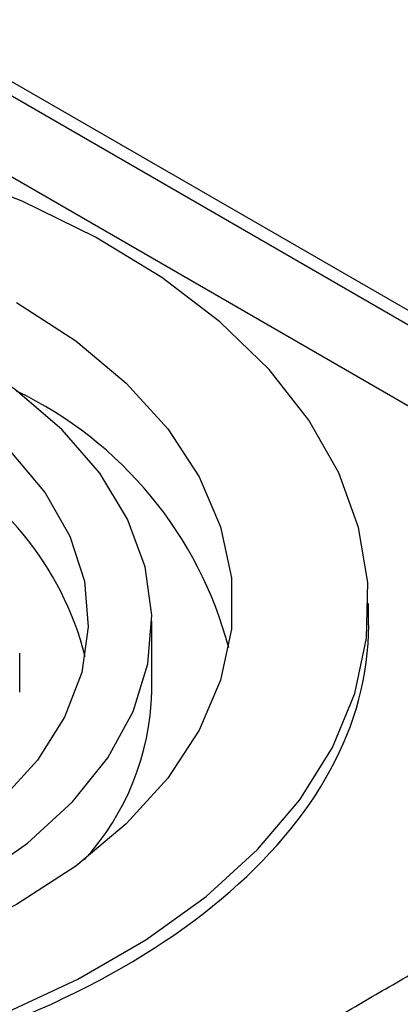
# Model space of a CAD drawing. Header units: millimetres. Extents: x 25 to 1092, y 25 to 838.
# Tile 39 of 46: x 1013 to 1020, y 768 to 786. Entities that reach past the tile are written whole.
import ezdxf

# ---------------------------------------------------------------- set-up
doc = ezdxf.new("R2010")
doc.units = ezdxf.units.MM
doc.header["$LTSCALE"] = 4

msp = doc.modelspace()

# ---------------------------------------------------------------- linework, layer by layer
for p, q in [((1026.833, 777.188), (1004.577, 790.036)), ((1026.725, 776.981), (1004.293, 789.93)), ((1026.273, 775.749), (1002.046, 789.734)), ((1019.432, 775.233), (1019.432, 775.631)), ((1015.431, 773.994), (1015.431, 775.304)), ((1012.99, 773.994), (1012.99, 774.712))]:
    msp.add_line(p, q)
at = {"flags": 128}
for points in [[(1012.676, 768.053), (1014.063, 768.695), (1015.319, 769.42), (1016.43, 770.221), (1017.381, 771.087), (1018.162, 772.009), (1018.762, 772.974), (1019.174, 773.972), (1019.394, 774.99), (1019.418, 776.016), (1019.247, 777.037), (1018.883, 778.041), (1018.329, 779.015), (1017.593, 779.949), (1016.683, 780.83), (1015.611, 781.648), (1014.39, 782.393), (1013.034, 783.056), (1011.56, 783.629)], [(1012.933, 781.19), (1014.024, 780.479), (1014.958, 779.698), (1015.722, 778.857), (1016.305, 777.97), (1016.699, 777.048), (1016.897, 776.106), (1016.897, 775.156), (1016.699, 774.214), (1016.305, 773.292), (1015.722, 772.404), (1014.958, 771.564), (1014.024, 770.783), (1012.933, 770.072), (1011.702, 769.442), (1010.349, 768.903), (1008.893, 768.462), (1007.355, 768.125), (1005.759, 767.898), (1004.126, 767.784), (1002.482, 767.784), (1000.849, 767.898), (999.253, 768.125)], [(999.299, 768.697), (1000.795, 768.455), (1002.333, 768.326), (1003.887, 768.312), (1005.431, 768.412), (1006.94, 768.626), (1008.39, 768.949), (1009.756, 769.377), (1011.016, 769.902), (1012.149, 770.515), (1013.137, 771.208), (1013.964, 771.967), (1014.616, 772.782), (1015.082, 773.637), (1015.354, 774.52), (1015.429, 775.416), (1015.305, 776.311), (1014.983, 777.188), (1014.47, 778.035), (1013.773, 778.837), (1012.905, 779.581), (1011.879, 780.254)], [(1011.05, 779.776), (1012.013, 779.14), (1012.821, 778.436), (1013.459, 777.676), (1013.916, 776.873), (1014.184, 776.042), (1014.257, 775.199), (1014.135, 774.357), (1013.82, 773.532), (1013.317, 772.738), (1012.635, 771.991), (1011.787, 771.303), (1010.787, 770.686), (1009.654, 770.151), (1008.407, 769.708), (1007.07, 769.366), (1005.665, 769.129), (1004.218, 769.002), (1002.755, 768.988), (1001.302, 769.087), (999.884, 769.296)]]:
    msp.add_lwpolyline(points, dxfattribs=at)
for centre, radius, start, end in [((1009.765, 772.949), 7.324, 14.7354, 64.3655), ((1008.586, 773.224), 5.792, 14.2428, 64.8211), ((1010.633, 774.131), 4.8, 317.7677, 358.356)]:
    msp.add_arc(centre, radius, start, end)
msp.add_ellipse((1003.304, 775.395), major_axis=(16.128, -0.24), ratio=0.567125, start_param=3.935417, end_param=6.291611)
for points, knots in [([(1029.843, 765.302), (1029.618, 765.173), (1029.168, 764.916), (1028.482, 764.534), (1027.672, 764.093), (1026.738, 763.599), (1025.315, 762.873), (1023.496, 761.995), (1021.224, 760.996), (1019.219, 760.22), (1017.555, 759.668), (1016.259, 759.296), (1014.934, 758.989), (1013.742, 758.805), (1012.769, 758.747), (1012.035, 758.77), (1011.45, 758.866), (1011.025, 759.01), (1010.751, 759.151), (1010.531, 759.32), (1010.318, 759.573), (1010.194, 759.911), (1010.195, 760.327), (1010.337, 760.871), (1010.697, 761.535), (1011.268, 762.271), (1011.947, 762.991), (1012.947, 763.914), (1014.341, 765.025), (1016.131, 766.285), (1017.702, 767.294), (1019.002, 768.084), (1019.997, 768.667), (1021.011, 769.243), (1021.7, 769.617), (1022.044, 769.805)], [0, 0, 0, 0, 0.020871, 0.04174, 0.062612, 0.09411, 0.125074, 0.187453, 0.249852, 0.312489, 0.345495, 0.375456, 0.406948, 0.438536, 0.45532, 0.470069, 0.485866, 0.493853, 0.501642, 0.509394, 0.517466, 0.533233, 0.547988, 0.564737, 0.595983, 0.627177, 0.656919, 0.689632, 0.751603, 0.813522, 0.875554, 0.906383, 0.937759, 0.968875, 1, 1, 1, 1]), ([(1017.54, 759.923), (1017.052, 759.761), (1016.166, 759.468), (1014.788, 759.146), (1013.474, 758.925), (1012.327, 758.863), (1011.551, 758.971), (1011.168, 759.094), (1010.926, 759.217), (1010.738, 759.367), (1010.565, 759.593), (1010.453, 760.028), (1010.649, 760.65), (1011.12, 761.358), (1011.942, 762.273), (1013.189, 763.357), (1015.431, 765.011), (1018.517, 766.986), (1021.202, 768.487), (1022.549, 769.24)], [0, 0, 0, 0, 0.0582945, 0.1058956, 0.1530387, 0.1986968, 0.2207659, 0.2314992, 0.2422182, 0.2529243, 0.2638245, 0.2860023, 0.3318247, 0.3785348, 0.4257244, 0.5210268, 0.6162374, 0.8075065, 1, 1, 1, 1])]:
    msp.add_open_spline(points, degree=3, knots=knots)

doc.saveas('drawing.dxf')
